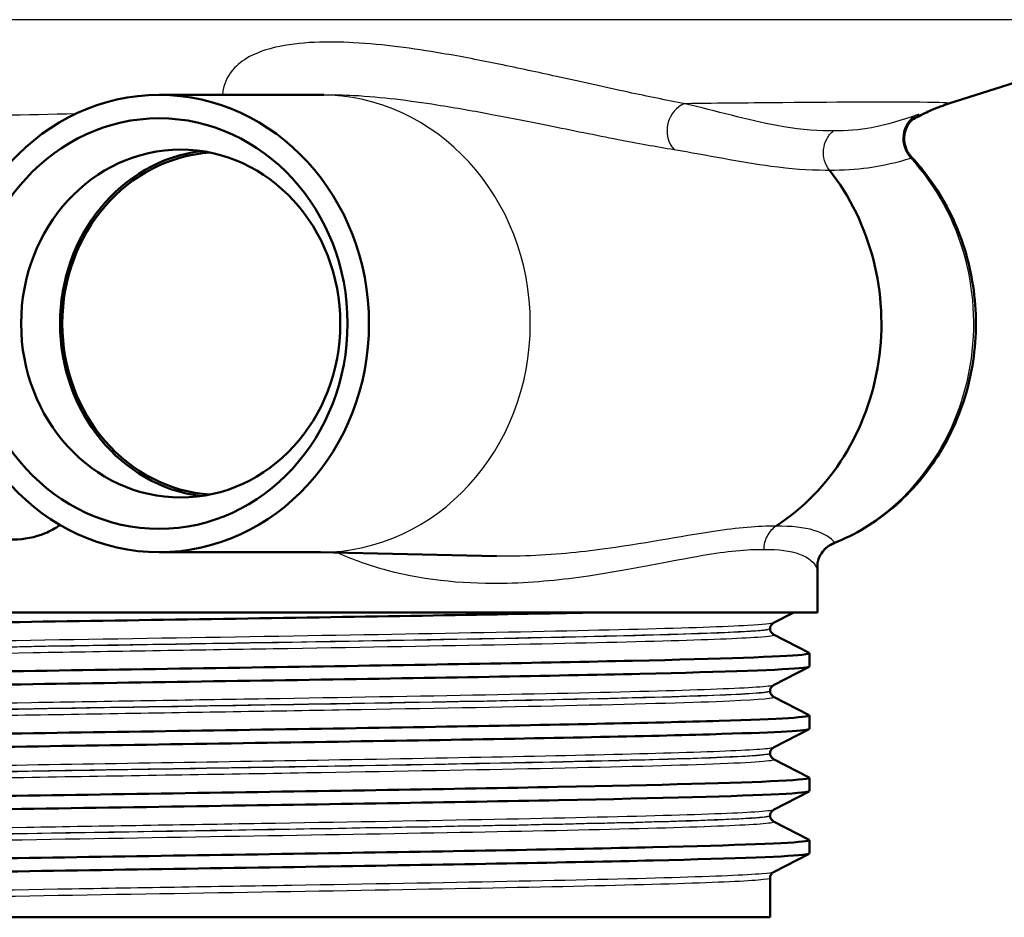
# Model space of a CAD drawing. Header units: millimetres. Extents: x 100 to 2000, y 93 to 2870.
# Tile 11 of 31: x 648 to 684, y 1493 to 1526. Entities that reach past the tile are written whole.
import ezdxf

# ---------------------------------------------------------------- set-up
doc = ezdxf.new("R2010")
doc.units = ezdxf.units.MM
doc.header["$LTSCALE"] = 10
for name, color, linetype, lineweight in [('Dimensions(ISO)', 7, 'Continuous', 25), ('Hatch', 7, 'Continuous', 9), ('Visible Edges(ISO)', 7, 'Continuous', 50), ('Visible Tangent Edges(ISO)', 7, 'Continuous', 25)]:
    doc.layers.add(name, color=color, linetype=linetype, lineweight=lineweight)
doc.styles.add('Text_3.5mm', font='arial.ttf', dxfattribs={"width": 0.9})
doc.dimstyles.new('KS-STANDARD', dxfattribs={"dimscale": 10, "dimtxt": 3.5, "dimasz": 2.5, "dimexe": 3.175, "dimexo": 0, "dimgap": 0.8, "dimtad": 1, "dimdec": 1, "dimrnd": 1e-08, "dimtxsty": 'Text_3.5mm', "dimcen": 0.09, "dimdle": 10, "dimclrd": 7, "dimclre": 7, "dimclrt": 7, "dimadec": 0, "dimazin": 2, "dimtfac": 0.714286, "dimtdec": 4, "dimtmove": 0, "dimatfit": 3, "dimfxl": 1, "dimtolj": 1, "dimlwd": 25, "dimlwe": 25, "dimarcsym": 0})

# ---------------------------------------------------------------- blocks, each defined once
blk = doc.blocks.new('*D7')
at = {"layer": 'Defpoints', "color": 0, "linetype": 'Continuous'}
for p in [(1000.132, 1734.236), (1092.792, 1734.236), (653.366, 1454.56)]:
    blk.add_point(p, dxfattribs=at)
at = {"layer": 'Dimensions(ISO)', "color": 7, "linetype": 'Continuous', "lineweight": 25}
for p, q in [((1000.132, 1734.236), (1124.542, 1734.236)), ((1092.792, 1479.56), (1092.792, 1709.236)), ((653.366, 1454.56), (1124.542, 1454.56))]:
    blk.add_line(p, q, dxfattribs=at)
at = {"layer": 'Dimensions(ISO)', "color": 7, "linetype": 'Continuous'}
for points in [[(1088.625, 1709.236), (1096.959, 1709.236), (1092.792, 1734.236)], [(1088.625, 1479.56), (1096.959, 1479.56), (1092.792, 1454.56)]]:
    blk.add_solid(points, dxfattribs=at)
at = {"layer": 'Dimensions(ISO)', "color": 7, "linetype": 'Continuous', "lineweight": 25, "insert": (1066.922, 1568.365), "char_height": 35, "attachment_point": 4, "rotation": 90, "style": 'Text_3.5mm'}
blk.add_mtext('\\A1;280', dxfattribs=at)

msp = doc.modelspace()

# ---------------------------------------------------------------- hatches: boundary and pattern name
at = {"layer": 'Hatch'}
h = msp.add_hatch(dxfattribs=at)
h.set_pattern_fill('ANSI31', color=256, scale=254, angle=75, style=0)
h.set_pattern_definition([(120, (0, 0), (-27.4963, -15.875), [])])
edge = h.paths.add_edge_path()
edge.add_line((671.38, 1492.544), (674.435, 1492.544))
edge.add_line((674.435, 1492.544), (675.601, 1490.046))
edge.add_line((675.601, 1490.046), (673.35, 1490.046))
edge.add_line((673.35, 1490.046), (673.35, 1474.544))
edge.add_ellipse((653.366, 1474.544), major_axis=(19.984, 0), ratio=1, start_angle=270, end_angle=360, ccw=False)
edge.add_line((653.366, 1454.56), (593.366, 1454.56))
edge.add_line((593.366, 1454.56), (593.366, 1456.457))
edge.add_line((593.366, 1456.457), (653.366, 1456.562))
edge.add_ellipse((653.366, 1474.544), major_axis=(0, -17.982), ratio=1, start_angle=0, end_angle=90)
edge.add_line((671.348, 1474.544), (671.38, 1492.544))
edge = h.paths.add_edge_path()
edge.add_line((632.297, 1492.544), (635.352, 1492.544))
edge.add_line((635.352, 1492.544), (635.37, 1482.576))
edge.add_line((635.37, 1482.576), (622.738, 1482.598))
edge.add_line((622.738, 1482.598), (605.395, 1492.61))
edge.add_line((605.395, 1492.61), (593.366, 1492.631))
edge.add_line((593.366, 1492.631), (593.366, 1494.528))
edge.add_line((593.366, 1494.528), (605.532, 1494.528))
edge.add_spline(control_points=[(605.532, 1494.528), (605.707, 1494.528), (605.882, 1494.505), (606.222, 1494.414), (606.385, 1494.347), (606.537, 1494.259)], knot_values=[-0.105425, -0.105425, -0.105425, -0.105425, -0.052745, -0.052745, 0, 0, 0, 0], degree=3, periodic=0)
edge.add_line((606.537, 1494.259), (622.902, 1484.811))
edge.add_ellipse((623.902, 1486.543), major_axis=(-0.518, -1.932), ratio=0.999998, start_angle=345, end_angle=375)
edge.add_line((623.902, 1484.543), (631.381, 1484.543))
edge.add_spline(control_points=[(631.381, 1484.543), (631.641, 1484.543), (631.9, 1484.594), (632.382, 1484.792), (632.602, 1484.937), (632.972, 1485.303), (633.12, 1485.52), (633.275, 1485.883), (633.315, 1486.012), (633.368, 1486.275), (633.382, 1486.408), (633.382, 1486.543)], knot_values=[-0.31506, -0.31506, -0.31506, -0.31506, -0.23683, -0.23683, -0.158624, -0.158624, -0.080477, -0.080477, -0.040238, -0.040238, 0, 0, 0, 0], degree=3, periodic=0)
edge.add_line((633.382, 1486.543), (633.382, 1490.046))
edge.add_line((633.382, 1490.046), (631.131, 1490.046))
edge.add_line((631.131, 1490.046), (632.297, 1492.544))

# ---------------------------------------------------------------- linework, layer by layer
at = {"layer": 'Visible Edges(ISO)'}
for p, q in [((682.231, 1522.692), (691.978, 1525.797)), ((658.962, 1523.015), (652.986, 1523.015)), ((658.884, 1523.015), (659.083, 1523.019)), ((658.962, 1506.073), (652.986, 1506.073)), ((658.884, 1506.073), (665.478, 1505.929)), ((677.366, 1503.844), (677.366, 1505.639)), ((677.366, 1503.844), (629.366, 1503.844)), ((676.491, 1503.844), (675.739, 1503.453)), ((675.616, 1503.237), (675.616, 1503.242)), ((675.739, 1503.027), (677.055, 1502.341)), ((677.066, 1501.84), (677.066, 1502.33)), ((677.055, 1501.829), (675.739, 1501.144)), ((675.616, 1500.928), (675.616, 1500.933)), ((675.739, 1500.718), (677.055, 1500.032)), ((677.066, 1499.531), (677.066, 1500.021)), ((677.055, 1499.52), (675.739, 1498.835)), ((675.616, 1498.619), (675.616, 1498.624)), ((675.739, 1498.409), (677.055, 1497.723)), ((677.066, 1497.222), (677.066, 1497.712)), ((677.055, 1497.211), (675.739, 1496.526)), ((675.616, 1496.31), (675.616, 1496.315)), ((675.739, 1496.1), (677.055, 1495.414)), ((677.066, 1494.913), (677.066, 1495.403)), ((677.055, 1494.902), (675.739, 1494.217)), ((675.616, 1492.544), (675.616, 1494.006)), ((631.116, 1492.544), (675.616, 1492.544))]:
    msp.add_line(p, q, dxfattribs=at)
for centre, major_axis in [((652.986, 1514.544), (0, 8.471)), ((652.986, 1514.544), (0, -7.606)), ((653.783, 1514.544), (0, 6.445))]:
    msp.add_ellipse(centre, major_axis=major_axis, ratio=0.917216, dxfattribs=at)
for centre, major_axis, start_param, end_param in [((655.217, 1514.544), (0, 6.435), 0.115715, 3.025877), ((655.217, 1514.544), (0, 6.345), 0.059136, 3.082457), ((671.71, 1514.544), (0, 8.75), 3.680062, 5.420257)]:
    msp.add_ellipse(centre, major_axis=major_axis, ratio=0.917216, start_param=start_param, end_param=end_param, dxfattribs=at)
for points, knots in [([(680.858, 1522.085), (680.897, 1522.107), (680.935, 1522.128), (681.189, 1522.269), (681.37, 1522.355), (681.682, 1522.493), (681.813, 1522.545), (682.044, 1522.63), (682.143, 1522.664), (682.231, 1522.692)], [17.79898752, 17.79898752, 17.79898752, 17.79898752, 17.80094097, 17.80094097, 17.81260164, 17.81260164, 17.8242623, 17.8242623, 17.83592297, 17.83592297, 17.83592297, 17.83592297]), ([(680.957, 1522.171), (680.957, 1522.171), (680.957, 1522.171), (680.955, 1522.169), (680.952, 1522.167), (680.938, 1522.156), (680.926, 1522.147), (680.889, 1522.114), (680.87, 1522.098), (680.82, 1522.044), (680.789, 1522.01), (680.705, 1521.886), (680.645, 1521.797), (680.581, 1521.517), (680.566, 1521.381), (680.611, 1521.119), (680.65, 1521.007), (680.746, 1520.835), (680.796, 1520.769), (680.848, 1520.713)], [0.21616148, 0.21616148, 0.21616148, 0.21616148, 0.21997428, 0.21997428, 0.22807089, 0.22807089, 0.23950189, 0.23950189, 0.24691706, 0.24691706, 0.2538583, 0.2538583, 0.26088223, 0.26088223, 0.26492067, 0.26492067, 0.2676262, 0.2676262, 0.26960664, 0.26960664, 0.26960664, 0.26960664]), ([(677.977, 1506.406), (678.777, 1506.724), (679.527, 1507.179), (680.862, 1508.321), (681.445, 1509.01), (682.386, 1510.554), (682.741, 1511.41), (683.185, 1513.203), (683.272, 1514.14), (683.168, 1515.998), (682.976, 1516.919), (682.331, 1518.648), (681.878, 1519.456), (681.168, 1520.357), (681.012, 1520.539), (680.848, 1520.713)], [1.920471, 1.920471, 1.920471, 1.920471, 2.235989, 2.235989, 2.555235, 2.555235, 2.87794, 2.87794, 3.202695, 3.202695, 3.527928, 3.527928, 3.852094, 3.852094, 3.937895, 3.937895, 3.937895, 3.937895]), ([(649.315, 1507.079), (649.141, 1506.96), (648.953, 1506.857), (648.384, 1506.621), (647.982, 1506.544), (647.239, 1506.544), (646.848, 1506.619), (646.133, 1506.924), (645.81, 1507.156), (645.304, 1507.69), (645.087, 1508.027), (644.8, 1508.766), (644.73, 1509.168), (644.73, 1509.544)], [1.1928535, 1.1928535, 1.1928535, 1.1928535, 1.2537885, 1.2537885, 1.3695963, 1.3695963, 1.483479, 1.483479, 1.5973617, 1.5973617, 1.7103201, 1.7103201, 1.8232786, 1.8232786, 1.8232786, 1.8232786]), ([(677.977, 1506.406), (677.878, 1506.366), (677.796, 1506.315), (677.649, 1506.2), (677.593, 1506.137), (677.493, 1506.004), (677.463, 1505.944), (677.412, 1505.834), (677.4, 1505.792), (677.382, 1505.727), (677.377, 1505.705), (677.37, 1505.668), (677.368, 1505.654), (677.365, 1505.631), (677.364, 1505.624), (677.364, 1505.619), (677.364, 1505.618), (677.364, 1505.618)], [0.02970315, 0.02970315, 0.02970315, 0.02970315, 0.0327031, 0.0327031, 0.03658151, 0.03658151, 0.0422745, 0.0422745, 0.04976513, 0.04976513, 0.0571723, 0.0571723, 0.06541468, 0.06541468, 0.07641699, 0.07641699, 0.08206821, 0.08206821, 0.08206821, 0.08206821]), ([(629.683, 1502.984), (629.593, 1503.032), (630.126, 1503.081), (631.264, 1503.13), (632.992, 1503.204), (636.111, 1503.279), (640.077, 1503.353), (644.031, 1503.427), (648.809, 1503.501), (653.584, 1503.575), (658.361, 1503.649), (663.114, 1503.723), (667.019, 1503.797), (667.84, 1503.813), (668.625, 1503.829), (669.366, 1503.844)], [31.795909, 31.795909, 31.795909, 31.795909, 32.194948, 32.194948, 32.194948, 32.80125, 32.80125, 32.80125, 33.405662, 33.405662, 33.405662, 34.010412, 34.010412, 34.010412, 34.137582, 34.137582, 34.137582, 34.137582]), ([(675.616, 1503.242), (675.616, 1503.274), (675.622, 1503.304), (675.642, 1503.355), (675.654, 1503.375), (675.678, 1503.405), (675.689, 1503.416), (675.708, 1503.433), (675.716, 1503.438), (675.729, 1503.447), (675.735, 1503.45), (675.739, 1503.453)], [2.73867264, 2.73867264, 2.73867264, 2.73867264, 2.75272428, 2.75272428, 2.76677592, 2.76677592, 2.78082755, 2.78082755, 2.79487919, 2.79487919, 2.80893083, 2.80893083, 2.80893083, 2.80893083]), ([(675.616, 1503.237), (675.616, 1503.206), (675.622, 1503.175), (675.642, 1503.124), (675.654, 1503.104), (675.678, 1503.074), (675.689, 1503.063), (675.708, 1503.047), (675.716, 1503.041), (675.729, 1503.032), (675.735, 1503.029), (675.739, 1503.027)], [51.97154314, 51.97154314, 51.97154314, 51.97154314, 51.98556772, 51.98556772, 51.9995923, 51.9995923, 52.01361688, 52.01361688, 52.02764146, 52.02764146, 52.04166604, 52.04166604, 52.04166604, 52.04166604]), ([(629.667, 1501.176), (629.671, 1501.245), (630.96, 1501.314), (633.351, 1501.384), (635.912, 1501.458), (639.726, 1501.532), (644.131, 1501.606), (648.532, 1501.68), (653.503, 1501.754), (658.182, 1501.828), (662.858, 1501.902), (667.222, 1501.976), (670.517, 1502.05), (673.844, 1502.125), (676.067, 1502.2), (676.794, 1502.275), (677.011, 1502.297), (677.095, 1502.319), (677.05, 1502.341)], [25.542502, 25.542502, 25.542502, 25.542502, 26.107636, 26.107636, 26.107636, 26.713012, 26.713012, 26.713012, 27.317929, 27.317929, 27.317929, 27.922431, 27.922431, 27.922431, 28.532532, 28.532532, 28.532532, 28.713872, 28.713872, 28.713872, 28.713872]), ([(629.677, 1500.675), (629.676, 1500.675), (629.676, 1500.675), (629.676, 1500.675), (629.539, 1500.749), (630.901, 1500.824), (633.524, 1500.898), (636.145, 1500.972), (640.012, 1501.047), (644.452, 1501.121), (648.887, 1501.195), (653.875, 1501.27), (658.546, 1501.344), (663.214, 1501.418), (667.545, 1501.492), (670.788, 1501.566), (674.028, 1501.64), (676.167, 1501.714), (676.834, 1501.789), (676.988, 1501.806), (677.064, 1501.823), (677.062, 1501.84)], [25.512724, 25.512724, 25.512724, 25.512724, 25.51401, 25.51401, 25.51401, 26.121147, 26.121147, 26.121147, 26.72768, 26.72768, 26.72768, 27.333656, 27.333656, 27.333656, 27.939119, 27.939119, 27.939119, 28.544115, 28.544115, 28.544115, 28.684094, 28.684094, 28.684094, 28.684094]), ([(675.616, 1500.933), (675.616, 1500.965), (675.622, 1500.995), (675.642, 1501.046), (675.654, 1501.066), (675.678, 1501.096), (675.689, 1501.107), (675.708, 1501.124), (675.716, 1501.129), (675.729, 1501.138), (675.735, 1501.141), (675.739, 1501.144)], [16.78868278, 16.78868278, 16.78868278, 16.78868278, 16.80269242, 16.80269242, 16.81670206, 16.81670206, 16.8307117, 16.8307117, 16.84472134, 16.84472134, 16.85873098, 16.85873098, 16.85873098, 16.85873098]), ([(675.616, 1500.928), (675.616, 1500.897), (675.622, 1500.866), (675.642, 1500.815), (675.654, 1500.795), (675.678, 1500.765), (675.689, 1500.754), (675.708, 1500.738), (675.716, 1500.732), (675.729, 1500.723), (675.735, 1500.72), (675.739, 1500.718)], [37.92189344, 37.92189344, 37.92189344, 37.92189344, 37.93588701, 37.93588701, 37.94988057, 37.94988057, 37.96387414, 37.96387414, 37.97786771, 37.97786771, 37.99186127, 37.99186127, 37.99186127, 37.99186127]), ([(629.672, 1498.867), (629.67, 1498.889), (629.8, 1498.912), (630.066, 1498.935), (630.942, 1499.009), (633.28, 1499.083), (636.675, 1499.157), (640.069, 1499.231), (644.505, 1499.305), (649.211, 1499.379), (653.916, 1499.453), (658.871, 1499.528), (663.217, 1499.602), (667.562, 1499.676), (671.28, 1499.75), (673.725, 1499.824), (676.019, 1499.893), (677.184, 1499.963), (677.055, 1500.032)], [19.259316, 19.259316, 19.259316, 19.259316, 19.443393, 19.443393, 19.443393, 20.048757, 20.048757, 20.048757, 20.653886, 20.653886, 20.653886, 21.258792, 21.258792, 21.258792, 21.863485, 21.863485, 21.863485, 22.430687, 22.430687, 22.430687, 22.430687]), ([(629.684, 1498.366), (629.63, 1498.393), (629.766, 1498.42), (630.096, 1498.447), (631.004, 1498.521), (633.375, 1498.595), (636.798, 1498.669), (640.219, 1498.743), (644.676, 1498.818), (649.393, 1498.892), (654.108, 1498.966), (659.062, 1499.04), (663.396, 1499.114), (667.727, 1499.188), (671.419, 1499.263), (673.831, 1499.337), (675.937, 1499.402), (677.058, 1499.466), (677.064, 1499.531)], [19.229539, 19.229539, 19.229539, 19.229539, 19.450094, 19.450094, 19.450094, 20.056011, 20.056011, 20.056011, 20.661669, 20.661669, 20.661669, 21.267079, 21.267079, 21.267079, 21.872253, 21.872253, 21.872253, 22.400909, 22.400909, 22.400909, 22.400909]), ([(675.616, 1498.624), (675.616, 1498.656), (675.622, 1498.687), (675.642, 1498.737), (675.654, 1498.757), (675.678, 1498.787), (675.689, 1498.798), (675.708, 1498.815), (675.716, 1498.82), (675.729, 1498.829), (675.735, 1498.832), (675.739, 1498.835)], [30.83837695, 30.83837695, 30.83837695, 30.83837695, 30.85236336, 30.85236336, 30.86634976, 30.86634976, 30.88033617, 30.88033617, 30.89432258, 30.89432258, 30.90830898, 30.90830898, 30.90830898, 30.90830898]), ([(675.616, 1498.619), (675.616, 1498.588), (675.622, 1498.557), (675.642, 1498.506), (675.654, 1498.486), (675.678, 1498.456), (675.689, 1498.445), (675.708, 1498.429), (675.716, 1498.423), (675.729, 1498.414), (675.735, 1498.411), (675.739, 1498.409)], [23.87237205, 23.87237205, 23.87237205, 23.87237205, 23.88635385, 23.88635385, 23.90033565, 23.90033565, 23.91431745, 23.91431745, 23.92829925, 23.92829925, 23.94228105, 23.94228105, 23.94228105, 23.94228105]), ([(629.674, 1496.558), (629.678, 1496.607), (630.301, 1496.655), (631.521, 1496.704), (633.384, 1496.779), (636.631, 1496.853), (640.692, 1496.928), (644.751, 1497.002), (649.604, 1497.077), (654.403, 1497.151), (659.198, 1497.226), (663.918, 1497.3), (667.735, 1497.375), (671.551, 1497.449), (674.448, 1497.523), (675.921, 1497.598), (676.75, 1497.64), (677.126, 1497.681), (677.047, 1497.723)], [12.976131, 12.976131, 12.976131, 12.976131, 13.374356, 13.374356, 13.374356, 13.982692, 13.982692, 13.982692, 14.590678, 14.590678, 14.590678, 15.198327, 15.198327, 15.198327, 15.80565, 15.80565, 15.80565, 16.147501, 16.147501, 16.147501, 16.147501]), ([(629.683, 1496.057), (629.591, 1496.107), (630.152, 1496.157), (631.344, 1496.207), (633.108, 1496.281), (636.249, 1496.355), (640.221, 1496.429), (644.366, 1496.506), (649.399, 1496.583), (654.377, 1496.66), (659.198, 1496.735), (663.944, 1496.81), (667.775, 1496.885), (671.589, 1496.959), (674.48, 1497.034), (675.942, 1497.108), (676.685, 1497.146), (677.057, 1497.184), (677.058, 1497.222)], [12.946353, 12.946353, 12.946353, 12.946353, 13.354679, 13.354679, 13.354679, 13.958998, 13.958998, 13.958998, 14.589579, 14.589579, 14.589579, 15.200454, 15.200454, 15.200454, 15.808506, 15.808506, 15.808506, 16.117724, 16.117724, 16.117724, 16.117724]), ([(675.616, 1496.315), (675.616, 1496.347), (675.622, 1496.378), (675.642, 1496.428), (675.654, 1496.448), (675.678, 1496.478), (675.689, 1496.489), (675.708, 1496.506), (675.716, 1496.511), (675.729, 1496.52), (675.735, 1496.523), (675.739, 1496.526)], [44.88791109, 44.88791109, 44.88791109, 44.88791109, 44.90189372, 44.90189372, 44.91587634, 44.91587634, 44.92985897, 44.92985897, 44.9438416, 44.9438416, 44.95782422, 44.95782422, 44.95782422, 44.95782422]), ([(675.616, 1496.31), (675.616, 1496.279), (675.622, 1496.248), (675.642, 1496.197), (675.654, 1496.177), (675.678, 1496.147), (675.689, 1496.136), (675.708, 1496.12), (675.716, 1496.114), (675.729, 1496.105), (675.735, 1496.102), (675.739, 1496.1)], [9.82281797, 9.82281797, 9.82281797, 9.82281797, 9.83680759, 9.83680759, 9.85079721, 9.85079721, 9.86478683, 9.86478683, 9.87877645, 9.87877645, 9.89276606, 9.89276606, 9.89276606, 9.89276606]), ([(629.666, 1494.249), (629.666, 1494.25), (629.666, 1494.251), (629.667, 1494.252), (629.701, 1494.326), (631.224, 1494.4), (633.973, 1494.474), (636.72, 1494.548), (640.681, 1494.622), (645.166, 1494.696), (649.65, 1494.77), (654.64, 1494.845), (659.269, 1494.919), (663.897, 1494.993), (668.144, 1495.067), (671.274, 1495.141), (674.404, 1495.215), (676.403, 1495.289), (676.924, 1495.363), (677.044, 1495.38), (677.086, 1495.397), (677.051, 1495.414)], [6.692946, 6.692946, 6.692946, 6.692946, 6.70007, 6.70007, 6.70007, 7.305313, 7.305313, 7.305313, 7.910441, 7.910441, 7.910441, 8.515455, 8.515455, 8.515455, 9.120358, 9.120358, 9.120358, 9.725154, 9.725154, 9.725154, 9.864316, 9.864316, 9.864316, 9.864316]), ([(629.677, 1493.748), (629.668, 1493.752), (629.664, 1493.757), (629.667, 1493.761), (629.702, 1493.835), (631.228, 1493.91), (633.98, 1493.984), (636.731, 1494.058), (640.695, 1494.132), (645.184, 1494.206), (649.671, 1494.28), (654.663, 1494.355), (659.293, 1494.429), (663.922, 1494.503), (668.168, 1494.577), (671.295, 1494.651), (674.421, 1494.725), (676.414, 1494.799), (676.928, 1494.873), (677.02, 1494.887), (677.065, 1494.9), (677.063, 1494.913)], [6.663168, 6.663168, 6.663168, 6.663168, 6.700342, 6.700342, 6.700342, 7.30585, 7.30585, 7.30585, 7.911236, 7.911236, 7.911236, 8.516503, 8.516503, 8.516503, 9.121654, 9.121654, 9.121654, 9.72669, 9.72669, 9.72669, 9.834538, 9.834538, 9.834538, 9.834538]), ([(675.616, 1494.006), (675.616, 1494.038), (675.622, 1494.069), (675.642, 1494.119), (675.654, 1494.139), (675.678, 1494.169), (675.689, 1494.18), (675.708, 1494.197), (675.716, 1494.202), (675.729, 1494.211), (675.735, 1494.214), (675.739, 1494.217)], [58.93744582, 58.93744582, 58.93744582, 58.93744582, 58.95144423, 58.95144423, 58.96544264, 58.96544264, 58.97944105, 58.97944105, 58.99343945, 58.99343945, 59.00743786, 59.00743786, 59.00743786, 59.00743786])]:
    msp.add_open_spline(points, degree=3, knots=knots, dxfattribs=at)
at = {"layer": 'Visible Tangent Edges(ISO)'}
msp.add_line((691.978, 1525.797), (625.613, 1525.797), dxfattribs=at)
for centre, major_axis, ratio, start_param, end_param in [((658.962, 1514.544), (0, 8.471), 0.917216, 3.141593, 6.283185), ((672.663, 1521.739), (0.181, 0.984), 0.860858, 0.451701, 2.574771), ((681.484, 1521.377), (-0.318, 0.948), 0.95108, 0.159278, 2.051197), ((675.2, 1514.544), (0, -8.674), 0.917216, 0.360495, 2.355176), ((678.333, 1505.492), (-0.923, -0.384), 0.991151, 4.654487, 5.885394)]:
    msp.add_ellipse(centre, major_axis=major_axis, ratio=ratio, start_param=start_param, end_param=end_param, dxfattribs=at)
for points, knots in [([(672.456, 1522.691), (671.782, 1522.817), (671.085, 1522.96), (669.516, 1523.296), (668.633, 1523.494), (667.02, 1523.85), (666.316, 1524.003), (664.902, 1524.293), (664.201, 1524.429), (662.934, 1524.643), (662.394, 1524.727), (661.304, 1524.862), (660.76, 1524.918), (659.718, 1524.975), (659.231, 1524.985), (658.231, 1524.94), (657.719, 1524.88), (656.952, 1524.7), (656.669, 1524.598), (656.145, 1524.344), (655.94, 1524.187), (655.529, 1523.763), (655.412, 1523.491), (655.342, 1523.153), (655.332, 1523.084), (655.326, 1523.015)], [-3.055679, -3.055679, -3.055679, -3.055679, -2.646301, -2.646301, -2.171167, -2.171167, -1.827711, -1.827711, -1.51945, -1.51945, -1.306979, -1.306979, -1.11653, -1.11653, -0.965789, -0.965789, -0.813406, -0.813406, -0.69195, -0.69195, -0.532264, -0.532264, -0.266135, -0.266135, -0.197429, -0.197429, -0.197429, -0.197429]), ([(659.082, 1523.019), (659.456, 1523.028), (659.824, 1523.018), (660.721, 1522.972), (661.234, 1522.923), (662.266, 1522.802), (662.78, 1522.729), (663.991, 1522.538), (664.665, 1522.417), (666.03, 1522.159), (666.714, 1522.023), (668.286, 1521.706), (669.151, 1521.53), (670.697, 1521.231), (671.387, 1521.104), (672.056, 1520.992)], [0.992883, 0.992883, 0.992883, 0.992883, 1.11653, 1.11653, 1.306979, 1.306979, 1.51945, 1.51945, 1.827711, 1.827711, 2.171167, 2.171167, 2.646301, 2.646301, 3.055679, 3.055679, 3.055679, 3.055679]), ([(682.23, 1522.692), (682.308, 1522.717), (681.949, 1522.734), (680.141, 1522.753), (678.403, 1522.748), (674.991, 1522.719), (673.777, 1522.707), (672.456, 1522.691)], [-17.835923, -17.835923, -17.835923, -17.835923, -16.903779, -16.903779, -15.696596, -15.696596, -15.131856, -15.131856, -15.131856, -15.131856]), ([(677.956, 1521.685), (677.91, 1521.684), (677.863, 1521.684), (677.196, 1521.684), (676.544, 1521.757), (674.773, 1522.081), (673.599, 1522.421), (672.456, 1522.691)], [1.177731, 1.177731, 1.177731, 1.177731, 1.212431, 1.212431, 1.677656, 1.677656, 2.424862, 2.424862, 2.424862, 2.424862]), ([(649.891, 1522.313), (646.219, 1522.237), (642.637, 1522.155), (636.125, 1521.991), (633.206, 1521.909), (630.067, 1521.808), (629.337, 1521.783), (628.68, 1521.759)], [-19.298207, -19.298207, -19.298207, -19.298207, -18.108727, -18.108727, -16.901662, -16.901662, -16.492183, -16.492183, -16.492183, -16.492183]), ([(681.027, 1522.265), (680.493, 1522.075), (679.95, 1521.905), (678.922, 1521.718), (678.45, 1521.677), (677.956, 1521.685)], [0, 0, 0, 0, 0.4930862, 0.4930862, 0.8807651, 0.8807651, 0.8807651, 0.8807651]), ([(680.93, 1522.15), (680.961, 1522.169), (680.988, 1522.186), (681.1, 1522.257), (681.141, 1522.287), (681.113, 1522.293), (681.081, 1522.285), (681.027, 1522.265)], [0.1760244, 0.1760244, 0.1760244, 0.1760244, 0.1978137, 0.1978137, 0.277934, 0.277934, 0.3280092, 0.3280092, 0.3280092, 0.3280092]), ([(677.808, 1520.234), (677.727, 1520.337), (677.665, 1520.459), (677.592, 1520.72), (677.58, 1520.858), (677.608, 1521.13), (677.647, 1521.262), (677.771, 1521.499), (677.856, 1521.603), (677.956, 1521.685)], [0, 0, 0, 0, 0.25, 0.25, 0.5, 0.5, 0.75, 0.75, 1, 1, 1, 1]), ([(672.056, 1520.992), (673.276, 1520.789), (674.513, 1520.531), (676.361, 1520.286), (677.036, 1520.232), (677.716, 1520.233), (677.762, 1520.233), (677.808, 1520.234)], [-2.424862, -2.424862, -2.424862, -2.424862, -1.677656, -1.677656, -1.212431, -1.212431, -1.178604, -1.178604, -1.178604, -1.178604]), ([(677.808, 1520.234), (678.313, 1520.227), (678.789, 1520.257), (679.809, 1520.398), (680.333, 1520.527), (680.831, 1520.671)], [-0.8798923, -0.8798923, -0.8798923, -0.8798923, -0.4930862, -0.4930862, 0, 0, 0, 0]), ([(680.831, 1520.671), (680.849, 1520.686), (680.856, 1520.698), (680.851, 1520.71), (680.849, 1520.711), (680.848, 1520.713)], [-0.32800922, -0.32800922, -0.32800922, -0.32800922, -0.27793404, -0.27793404, -0.26960664, -0.26960664, -0.26960664, -0.26960664]), ([(675.826, 1507.032), (675.181, 1507.048), (674.405, 1506.974), (672.306, 1506.662), (670.889, 1506.376), (668.375, 1506.046), (667.388, 1505.951), (666.065, 1505.923), (665.773, 1505.922), (665.477, 1505.929)], [4.861414, 4.861414, 4.861414, 4.861414, 5.346773, 5.346773, 6.010624, 6.010624, 6.398941, 6.398941, 6.507375, 6.507375, 6.507375, 6.507375]), ([(675.826, 1507.032), (675.758, 1506.988), (675.696, 1506.934), (675.585, 1506.811), (675.537, 1506.742), (675.459, 1506.592), (675.429, 1506.512), (675.389, 1506.346), (675.379, 1506.26), (675.379, 1506.174)], [0, 0, 0, 0, 0.25, 0.25, 0.5, 0.5, 0.75, 0.75, 1, 1, 1, 1]), ([(678.006, 1506.428), (677.876, 1506.597), (677.618, 1506.768), (676.873, 1506.99), (676.401, 1507.046), (675.826, 1507.032)], [0, 0, 0, 0, 0.4643573, 0.4643573, 0.8981975, 0.8981975, 0.8981975, 0.8981975]), ([(659.578, 1506.059), (660.182, 1505.788), (660.802, 1505.574), (662.941, 1505.006), (664.457, 1504.896), (666.933, 1504.956), (667.94, 1505.063), (670.494, 1505.434), (671.918, 1505.755), (674, 1506.107), (674.76, 1506.19), (675.379, 1506.174)], [-7.128751, -7.128751, -7.128751, -7.128751, -6.917154, -6.917154, -6.398941, -6.398941, -6.010624, -6.010624, -5.346773, -5.346773, -4.860541, -4.860541, -4.860541, -4.860541]), ([(675.379, 1506.174), (675.933, 1506.188), (676.376, 1506.124), (677.047, 1505.874), (677.258, 1505.682), (677.334, 1505.492)], [-0.8990701, -0.8990701, -0.8990701, -0.8990701, -0.4643573, -0.4643573, 0, 0, 0, 0]), ([(677.334, 1505.492), (677.345, 1505.466), (677.353, 1505.472), (677.362, 1505.538), (677.364, 1505.577), (677.365, 1505.63)], [0, 0, 0, 0, 0.0653565, 0.0653565, 0.1061621, 0.1061621, 0.1061621, 0.1061621]), ([(675.738, 1503.453), (675.674, 1503.42), (675.357, 1503.388), (673.954, 1503.309), (672.561, 1503.261), (668.899, 1503.166), (666.614, 1503.118), (661.518, 1503.023), (658.683, 1502.975), (652.916, 1502.879), (649.956, 1502.832), (644.381, 1502.736), (641.74, 1502.688), (637.192, 1502.593), (635.264, 1502.545), (632.425, 1502.45), (631.5, 1502.402), (631.008, 1502.336), (630.958, 1502.317), (630.995, 1502.298)], [2.808931, 2.808931, 2.808931, 2.808931, 3.39363, 3.39363, 4.264554, 4.264554, 5.13546, 5.13546, 6.006326, 6.006326, 6.87717, 6.87717, 7.748053, 7.748053, 8.619018, 8.619018, 9.490025, 9.490025, 9.833868, 9.833868, 9.833868, 9.833868]), ([(630.993, 1501.872), (631.034, 1501.893), (631.187, 1501.915), (632.014, 1501.981), (633.081, 1502.027), (636.097, 1502.118), (638.079, 1502.164), (642.736, 1502.258), (645.472, 1502.306), (651.221, 1502.403), (654.273, 1502.452), (660.104, 1502.55), (662.911, 1502.598), (667.829, 1502.694), (669.968, 1502.741), (673.294, 1502.836), (674.499, 1502.883), (675.603, 1502.962), (675.798, 1502.994), (675.738, 1503.027)], [45.016726, 45.016726, 45.016726, 45.016726, 45.406739, 45.406739, 46.231883, 46.231883, 47.07293, 47.07293, 47.951408, 47.951408, 48.845319, 48.845319, 49.727939, 49.727939, 50.59495, 50.59495, 51.455298, 51.455298, 52.041666, 52.041666, 52.041666, 52.041666]), ([(631.118, 1502.088), (631.117, 1502.103), (631.171, 1502.118), (631.632, 1502.18), (632.552, 1502.228), (635.375, 1502.324), (637.291, 1502.371), (641.813, 1502.467), (644.438, 1502.515), (649.98, 1502.61), (652.922, 1502.658), (658.655, 1502.753), (661.472, 1502.801), (666.537, 1502.896), (668.808, 1502.944), (672.447, 1503.039), (673.832, 1503.087), (675.293, 1503.171), (675.613, 1503.206), (675.615, 1503.242)], [-9.763727, -9.763727, -9.763727, -9.763727, -9.490025, -9.490025, -8.619018, -8.619018, -7.748053, -7.748053, -6.87717, -6.87717, -6.006326, -6.006326, -5.13546, -5.13546, -4.264554, -4.264554, -3.39363, -3.39363, -2.738673, -2.738673, -2.738673, -2.738673]), ([(675.614, 1503.237), (675.613, 1503.208), (675.415, 1503.18), (674.37, 1503.105), (673.172, 1503.058), (669.866, 1502.963), (667.739, 1502.915), (662.85, 1502.82), (660.06, 1502.771), (654.264, 1502.674), (651.23, 1502.625), (645.516, 1502.528), (642.797, 1502.48), (638.168, 1502.386), (636.199, 1502.339), (633.201, 1502.248), (632.141, 1502.203), (631.272, 1502.133), (631.117, 1502.107), (631.117, 1502.082)], [-51.971543, -51.971543, -51.971543, -51.971543, -51.455298, -51.455298, -50.59495, -50.59495, -49.727939, -49.727939, -48.845319, -48.845319, -47.951408, -47.951408, -47.07293, -47.07293, -46.231883, -46.231883, -45.406739, -45.406739, -44.946692, -44.946692, -44.946692, -44.946692]), ([(675.737, 1501.144), (675.687, 1501.118), (675.474, 1501.092), (674.408, 1501.019), (673.154, 1500.971), (669.732, 1500.876), (667.547, 1500.828), (662.592, 1500.732), (659.8, 1500.684), (654.059, 1500.589), (651.085, 1500.541), (645.435, 1500.446), (642.733, 1500.398), (638.024, 1500.303), (635.993, 1500.255), (632.906, 1500.161), (631.836, 1500.113), (631.056, 1500.04), (630.945, 1500.015), (630.995, 1499.989)], [16.858731, 16.858731, 16.858731, 16.858731, 17.327209, 17.327209, 18.197467, 18.197467, 19.069268, 19.069268, 19.942351, 19.942351, 20.814852, 20.814852, 21.684386, 21.684386, 22.550712, 22.550712, 23.417755, 23.417755, 23.883538, 23.883538, 23.883538, 23.883538]), ([(630.994, 1499.563), (631.025, 1499.58), (631.121, 1499.596), (631.81, 1499.665), (633.057, 1499.719), (636.861, 1499.829), (639.542, 1499.887), (645.35, 1499.996), (648.362, 1500.047), (654.494, 1500.148), (657.571, 1500.197), (663.429, 1500.299), (666.153, 1500.35), (670.924, 1500.456), (672.864, 1500.51), (675.284, 1500.616), (675.835, 1500.667), (675.739, 1500.718)], [30.967053, 30.967053, 30.967053, 30.967053, 31.263362, 31.263362, 32.237615, 32.237615, 33.291692, 33.291692, 34.217923, 34.217923, 35.131943, 35.131943, 36.063766, 36.063766, 37.061757, 37.061757, 37.991861, 37.991861, 37.991861, 37.991861]), ([(631.118, 1499.779), (631.117, 1499.801), (631.232, 1499.822), (631.966, 1499.891), (633.03, 1499.939), (636.1, 1500.034), (638.119, 1500.081), (642.8, 1500.176), (645.487, 1500.224), (651.102, 1500.319), (654.059, 1500.367), (659.765, 1500.463), (662.54, 1500.511), (667.465, 1500.606), (669.637, 1500.654), (673.037, 1500.749), (674.283, 1500.797), (675.398, 1500.874), (675.613, 1500.904), (675.614, 1500.933)], [-23.81356, -23.81356, -23.81356, -23.81356, -23.417755, -23.417755, -22.550712, -22.550712, -21.684386, -21.684386, -20.814852, -20.814852, -19.942351, -19.942351, -19.069268, -19.069268, -18.197467, -18.197467, -17.327209, -17.327209, -16.788683, -16.788683, -16.788683, -16.788683]), ([(675.615, 1500.928), (675.614, 1500.881), (675.064, 1500.834), (672.745, 1500.732), (670.816, 1500.677), (666.073, 1500.571), (663.365, 1500.521), (657.542, 1500.419), (654.484, 1500.369), (648.388, 1500.268), (645.395, 1500.218), (639.622, 1500.109), (636.958, 1500.051), (633.177, 1499.94), (631.938, 1499.887), (631.217, 1499.814), (631.118, 1499.794), (631.117, 1499.773)], [-37.921893, -37.921893, -37.921893, -37.921893, -37.061757, -37.061757, -36.063766, -36.063766, -35.131943, -35.131943, -34.217923, -34.217923, -33.291692, -33.291692, -32.237615, -32.237615, -31.263362, -31.263362, -30.897127, -30.897127, -30.897127, -30.897127]), ([(675.736, 1498.835), (675.693, 1498.812), (675.527, 1498.79), (674.641, 1498.721), (673.512, 1498.675), (670.484, 1498.586), (668.622, 1498.542), (664.429, 1498.457), (662.119, 1498.416), (657.527, 1498.337), (655.309, 1498.301), (650.832, 1498.227), (648.615, 1498.191), (644.129, 1498.114), (641.883, 1498.073), (637.506, 1497.983), (635.452, 1497.933), (632.392, 1497.832), (631.405, 1497.78), (630.995, 1497.712), (630.963, 1497.696), (630.994, 1497.68)], [30.908309, 30.908309, 30.908309, 30.908309, 31.317066, 31.317066, 32.159798, 32.159798, 32.948764, 32.948764, 33.711002, 33.711002, 34.37986, 34.37986, 35.048718, 35.048718, 35.792869, 35.792869, 36.697459, 36.697459, 37.640334, 37.640334, 37.933064, 37.933064, 37.933064, 37.933064]), ([(675.616, 1498.619), (675.616, 1498.614), (675.609, 1498.609), (675.45, 1498.546), (674.468, 1498.488), (671.222, 1498.379), (669.079, 1498.327), (664.138, 1498.225), (661.323, 1498.175), (655.21, 1498.071), (651.811, 1498.017), (645.358, 1497.908), (642.27, 1497.853), (637.289, 1497.748), (635.314, 1497.699), (632.47, 1497.601), (631.579, 1497.554), (631.163, 1497.492), (631.116, 1497.478), (631.116, 1497.465)], [-23.872372, -23.872372, -23.872372, -23.872372, -23.778796, -23.778796, -22.727814, -22.727814, -21.778811, -21.778811, -20.87079, -20.87079, -19.87642, -19.87642, -18.873931, -18.873931, -17.970989, -17.970989, -17.097143, -17.097143, -16.847609, -16.847609, -16.847609, -16.847609]), ([(631.117, 1497.47), (631.117, 1497.482), (631.153, 1497.494), (631.538, 1497.558), (632.52, 1497.61), (635.562, 1497.711), (637.603, 1497.761), (641.955, 1497.851), (644.188, 1497.892), (648.647, 1497.969), (650.851, 1498.006), (655.301, 1498.079), (657.506, 1498.116), (662.07, 1498.194), (664.366, 1498.236), (668.533, 1498.321), (670.383, 1498.364), (673.393, 1498.453), (674.514, 1498.5), (675.443, 1498.572), (675.612, 1498.598), (675.613, 1498.624)], [-37.863154, -37.863154, -37.863154, -37.863154, -37.640334, -37.640334, -36.697459, -36.697459, -35.792869, -35.792869, -35.048718, -35.048718, -34.37986, -34.37986, -33.711002, -33.711002, -32.948764, -32.948764, -32.159798, -32.159798, -31.317066, -31.317066, -30.838377, -30.838377, -30.838377, -30.838377]), ([(630.993, 1497.254), (631.012, 1497.264), (631.055, 1497.274), (631.449, 1497.332), (632.345, 1497.379), (635.207, 1497.477), (637.194, 1497.526), (642.206, 1497.631), (645.313, 1497.686), (651.805, 1497.795), (655.224, 1497.85), (661.374, 1497.953), (664.206, 1498.004), (669.177, 1498.105), (671.332, 1498.157), (674.597, 1498.267), (675.584, 1498.324), (675.754, 1498.391), (675.757, 1498.4), (675.739, 1498.409)], [16.917525, 16.917525, 16.917525, 16.917525, 17.097143, 17.097143, 17.970989, 17.970989, 18.873931, 18.873931, 19.87642, 19.87642, 20.87079, 20.87079, 21.778811, 21.778811, 22.727814, 22.727814, 23.778796, 23.778796, 23.942281, 23.942281, 23.942281, 23.942281]), ([(675.738, 1496.526), (675.686, 1496.499), (675.454, 1496.472), (674.328, 1496.397), (673.057, 1496.35), (669.609, 1496.255), (667.411, 1496.207), (662.436, 1496.112), (659.633, 1496.064), (653.88, 1495.968), (650.902, 1495.92), (645.254, 1495.825), (642.557, 1495.777), (637.865, 1495.682), (635.847, 1495.634), (632.802, 1495.539), (631.759, 1495.491), (631.045, 1495.419), (630.949, 1495.395), (630.994, 1495.371)], [44.957824, 44.957824, 44.957824, 44.957824, 45.450696, 45.450696, 46.316262, 46.316262, 47.186756, 47.186756, 48.060561, 48.060561, 48.93415, 48.93415, 49.805523, 49.805523, 50.675143, 50.675143, 51.544746, 51.544746, 51.982609, 51.982609, 51.982609, 51.982609]), ([(630.995, 1494.945), (631.041, 1494.969), (631.226, 1494.993), (632.201, 1495.064), (633.422, 1495.113), (636.796, 1495.208), (638.965, 1495.256), (643.883, 1495.352), (646.654, 1495.4), (652.337, 1495.494), (655.278, 1495.542), (660.889, 1495.636), (663.586, 1495.683), (668.355, 1495.778), (670.439, 1495.826), (673.669, 1495.922), (674.807, 1495.971), (675.663, 1496.046), (675.789, 1496.073), (675.737, 1496.1)], [2.867983, 2.867983, 2.867983, 2.867983, 3.301173, 3.301173, 4.176286, 4.176286, 5.051724, 5.051724, 5.921788, 5.921788, 6.784181, 6.784181, 7.644963, 7.644963, 8.515259, 8.515259, 9.402243, 9.402243, 9.892766, 9.892766, 9.892766, 9.892766]), ([(631.118, 1495.161), (631.118, 1495.181), (631.218, 1495.201), (631.89, 1495.269), (632.927, 1495.317), (635.955, 1495.412), (637.961, 1495.46), (642.625, 1495.555), (645.306, 1495.603), (650.921, 1495.698), (653.88, 1495.746), (659.599, 1495.842), (662.385, 1495.89), (667.329, 1495.985), (669.514, 1496.033), (672.94, 1496.128), (674.203, 1496.176), (675.38, 1496.254), (675.614, 1496.285), (675.614, 1496.316)], [-51.912668, -51.912668, -51.912668, -51.912668, -51.544746, -51.544746, -50.675143, -50.675143, -49.805523, -49.805523, -48.93415, -48.93415, -48.060561, -48.060561, -47.186756, -47.186756, -46.316262, -46.316262, -45.450696, -45.450696, -44.887911, -44.887911, -44.887911, -44.887911]), ([(675.614, 1496.31), (675.614, 1496.287), (675.485, 1496.264), (674.677, 1496.192), (673.545, 1496.144), (670.334, 1496.048), (668.263, 1496), (663.521, 1495.905), (660.841, 1495.858), (655.263, 1495.764), (652.34, 1495.716), (646.691, 1495.621), (643.937, 1495.574), (639.049, 1495.478), (636.893, 1495.43), (633.54, 1495.334), (632.327, 1495.286), (631.307, 1495.211), (631.119, 1495.183), (631.118, 1495.156)], [-9.822818, -9.822818, -9.822818, -9.822818, -9.402243, -9.402243, -8.515259, -8.515259, -7.644963, -7.644963, -6.784181, -6.784181, -5.921788, -5.921788, -5.051724, -5.051724, -4.176286, -4.176286, -3.301173, -3.301173, -2.797978, -2.797978, -2.797978, -2.797978]), ([(675.738, 1494.217), (675.699, 1494.196), (675.556, 1494.176), (674.733, 1494.107), (673.593, 1494.06), (670.37, 1493.964), (668.274, 1493.916), (663.461, 1493.821), (660.723, 1493.773), (655.04, 1493.678), (652.07, 1493.63), (646.368, 1493.535), (643.611, 1493.487), (638.744, 1493.392), (636.612, 1493.344), (633.31, 1493.249), (632.124, 1493.201), (631.107, 1493.123), (630.938, 1493.093), (630.994, 1493.062)], [59.007438, 59.007438, 59.007438, 59.007438, 59.383553, 59.383553, 60.25451, 60.25451, 61.125364, 61.125364, 61.996192, 61.996192, 62.867062, 62.867062, 63.737983, 63.737983, 64.608915, 64.608915, 65.479824, 65.479824, 66.032331, 66.032331, 66.032331, 66.032331]), ([(631.118, 1492.852), (631.119, 1492.879), (631.291, 1492.905), (632.252, 1492.979), (633.432, 1493.027), (636.715, 1493.122), (638.834, 1493.17), (643.672, 1493.265), (646.414, 1493.313), (652.081, 1493.408), (655.034, 1493.456), (660.682, 1493.552), (663.404, 1493.599), (668.187, 1493.695), (670.27, 1493.743), (673.473, 1493.838), (674.606, 1493.886), (675.469, 1493.958), (675.614, 1493.982), (675.614, 1494.007)], [-65.962264, -65.962264, -65.962264, -65.962264, -65.479824, -65.479824, -64.608915, -64.608915, -63.737983, -63.737983, -62.867062, -62.867062, -61.996192, -61.996192, -61.125364, -61.125364, -60.25451, -60.25451, -59.383553, -59.383553, -58.937446, -58.937446, -58.937446, -58.937446])]:
    msp.add_open_spline(points, degree=3, knots=knots, dxfattribs=at)
msp.add_open_spline([(677.977, 1506.406), (677.986, 1506.409), (677.996, 1506.417), (678.006, 1506.428)], degree=3, dxfattribs=at)

# ---------------------------------------------------------------- dimensions: what is measured, and where the dimension line sits
at = {"layer": 'Dimensions(ISO)', "color": 7, "linetype": 'Continuous', "lineweight": 25}
dim = msp.add_linear_dim(base=(1092.792, 1734.236), p1=(653.366, 1454.56), p2=(1000.132, 1734.236), angle=90, dimstyle='KS-STANDARD', override={"dimgap": 0.8, "dimdec": 0, "dimtol": 0, "dimlim": 0, "dimtp": 0, "dimtm": 0, "dimtdec": 4, "dimtofl": 0, "dimatfit": 1}, dxfattribs=at)
dim.commit()
dim.dimension.update_dxf_attribs({"geometry": '*D7', "text_midpoint": (1092.792, 1603.378), "dimtype": 160})

doc.saveas('drawing.dxf')
